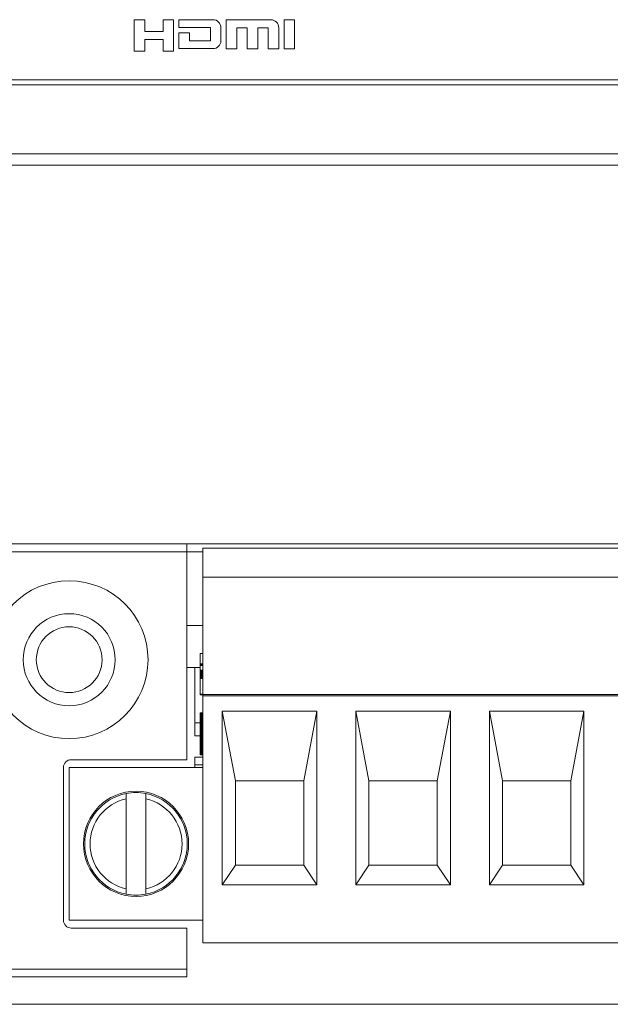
# Model space of a CAD drawing. Header units: millimetres. Extents: x 10908 to 11424, y -3584 to -2973.
# Tile 32 of 50: x 11220 to 11242, y -3548 to -3510. Entities that reach past the tile are written whole.
import ezdxf

# ---------------------------------------------------------------- set-up
doc = ezdxf.new("R2010")
doc.units = ezdxf.units.MM
doc.layers.add('1', color=7, linetype='Continuous', true_color=0xffffff)

msp = doc.modelspace()

# ---------------------------------------------------------------- linework, layer by layer
at = {"layer": '1', "color": 7, "linetype": 'Continuous', "lineweight": 18}
for p, q in [((11224.108, -3510.354), (11224.108, -3511.554)), ((11224.508, -3510.354), (11224.108, -3510.354)), ((11224.508, -3510.804), (11224.508, -3510.354)), ((11225.608, -3510.354), (11225.208, -3510.354)), ((11225.208, -3510.354), (11225.208, -3510.804)), ((11225.608, -3511.554), (11225.608, -3510.354)), ((11227.108, -3510.354), (11225.808, -3510.354)), ((11225.808, -3510.354), (11225.808, -3510.654)), ((11229.308, -3510.358), (11227.608, -3510.358)), ((11227.608, -3510.358), (11227.608, -3511.458)), ((11230.208, -3510.358), (11229.808, -3510.358)), ((11229.808, -3510.358), (11229.808, -3511.458)), ((11230.208, -3511.458), (11230.208, -3510.358)), ((11225.208, -3510.804), (11224.508, -3510.804)), ((11225.808, -3510.654), (11227.008, -3510.654)), ((11226.208, -3510.854), (11225.808, -3510.854)), ((11225.808, -3510.854), (11225.808, -3511.454)), ((11226.208, -3511.154), (11226.208, -3510.854)), ((11227.008, -3510.654), (11227.008, -3511.154)), ((11227.408, -3511.154), (11227.408, -3510.654)), ((11228.008, -3511.458), (11228.008, -3510.658)), ((11228.008, -3510.658), (11228.408, -3510.658)), ((11228.408, -3510.658), (11228.408, -3511.458)), ((11228.808, -3511.458), (11228.808, -3510.658)), ((11228.808, -3510.658), (11229.208, -3510.658)), ((11229.208, -3510.658), (11229.208, -3511.458)), ((11229.608, -3511.458), (11229.608, -3510.658)), ((11224.508, -3511.104), (11225.208, -3511.104)), ((11224.508, -3511.554), (11224.508, -3511.104)), ((11225.208, -3511.104), (11225.208, -3511.554)), ((11227.008, -3511.154), (11226.208, -3511.154)), ((11224.108, -3511.554), (11224.508, -3511.554)), ((11225.208, -3511.554), (11225.608, -3511.554)), ((11225.808, -3511.454), (11227.108, -3511.454)), ((11227.608, -3511.458), (11228.008, -3511.458)), ((11228.408, -3511.458), (11228.808, -3511.458)), ((11229.208, -3511.458), (11229.608, -3511.458)), ((11229.808, -3511.458), (11230.208, -3511.458)), ((11099.338, -3512.634), (11262.474, -3512.634)), ((11099.338, -3512.834), (11262.474, -3512.834)), ((11075.606, -3515.459), (11283.206, -3515.459)), ((11077.008, -3515.884), (11281.804, -3515.884)), ((11226.116, -3530.284), (11217.356, -3530.284)), ((11226.116, -3530.284), (11257.796, -3530.284)), ((11226.116, -3530.284), (11226.116, -3530.584)), ((11226.116, -3530.584), (11216.732, -3530.584)), ((11226.116, -3530.584), (11226.719, -3530.584)), ((11226.116, -3538.484), (11226.116, -3530.584)), ((11226.719, -3530.444), (11226.719, -3531.544)), ((11226.719, -3530.444), (11257.199, -3530.444)), ((11226.719, -3531.544), (11257.199, -3531.544)), ((11226.719, -3531.544), (11226.719, -3536.004)), ((11226.719, -3533.384), (11226.116, -3533.384)), ((11226.619, -3534.846), (11226.619, -3534.444)), ((11226.619, -3534.444), (11226.719, -3534.444)), ((11226.619, -3534.847), (11226.619, -3534.846)), ((11226.619, -3534.846), (11226.719, -3534.846)), ((11226.619, -3534.849), (11226.619, -3534.847)), ((11226.619, -3534.847), (11226.719, -3534.847)), ((11226.619, -3534.853), (11226.619, -3534.849)), ((11226.619, -3534.849), (11226.719, -3534.849)), ((11226.619, -3534.859), (11226.619, -3534.853)), ((11226.619, -3534.853), (11226.719, -3534.853)), ((11226.619, -3534.866), (11226.619, -3534.859)), ((11226.619, -3534.859), (11226.719, -3534.859)), ((11226.619, -3534.875), (11226.619, -3534.866)), ((11226.619, -3534.866), (11226.719, -3534.866)), ((11226.619, -3534.886), (11226.619, -3534.875)), ((11226.619, -3534.875), (11226.719, -3534.875)), ((11226.619, -3534.898), (11226.619, -3534.886)), ((11226.619, -3534.886), (11226.719, -3534.886)), ((11226.619, -3534.907), (11226.619, -3534.898)), ((11226.619, -3534.898), (11226.719, -3534.898)), ((11226.619, -3535.084), (11226.619, -3534.907)), ((11226.619, -3534.907), (11226.719, -3534.907)), ((11226.416, -3534.984), (11226.116, -3534.984)), ((11226.416, -3537.584), (11226.416, -3534.984)), ((11226.619, -3534.984), (11226.416, -3534.984)), ((11226.619, -3535.095), (11226.619, -3535.084)), ((11226.619, -3535.084), (11226.719, -3535.084)), ((11226.619, -3535.112), (11226.619, -3535.095)), ((11226.619, -3535.095), (11226.719, -3535.095)), ((11226.619, -3535.131), (11226.619, -3535.112)), ((11226.619, -3535.112), (11226.719, -3535.112)), ((11226.619, -3535.152), (11226.619, -3535.131)), ((11226.619, -3535.131), (11226.719, -3535.131)), ((11226.619, -3535.175), (11226.619, -3535.152)), ((11226.619, -3535.152), (11226.719, -3535.152)), ((11226.619, -3535.184), (11226.619, -3535.175)), ((11226.619, -3535.175), (11226.719, -3535.175)), ((11226.619, -3535.206), (11226.619, -3535.184)), ((11226.619, -3535.184), (11226.719, -3535.184)), ((11226.619, -3535.229), (11226.619, -3535.206)), ((11226.619, -3535.206), (11226.719, -3535.206)), ((11226.619, -3535.252), (11226.619, -3535.229)), ((11226.619, -3535.229), (11226.719, -3535.229)), ((11226.619, -3535.275), (11226.619, -3535.252)), ((11226.619, -3535.252), (11226.719, -3535.252)), ((11226.619, -3535.299), (11226.619, -3535.275)), ((11226.619, -3535.275), (11226.719, -3535.275)), ((11226.619, -3535.323), (11226.619, -3535.299)), ((11226.619, -3535.299), (11226.719, -3535.299)), ((11226.619, -3535.348), (11226.619, -3535.323)), ((11226.619, -3535.323), (11226.719, -3535.323)), ((11226.619, -3535.373), (11226.619, -3535.348)), ((11226.619, -3535.348), (11226.719, -3535.348)), ((11226.619, -3535.398), (11226.619, -3535.373)), ((11226.619, -3535.373), (11226.719, -3535.373)), ((11226.619, -3535.994), (11226.619, -3535.398)), ((11226.619, -3535.398), (11226.719, -3535.398)), ((11226.619, -3535.995), (11226.619, -3535.994)), ((11226.619, -3535.994), (11226.719, -3535.994)), ((11226.619, -3536.001), (11226.619, -3535.995)), ((11226.619, -3535.995), (11226.719, -3535.995)), ((11226.619, -3536.006), (11226.619, -3536.001)), ((11226.619, -3536.001), (11226.719, -3536.001)), ((11226.619, -3536.011), (11226.619, -3536.006)), ((11226.619, -3536.006), (11226.719, -3536.006)), ((11226.619, -3536.014), (11226.619, -3536.011)), ((11226.619, -3536.011), (11226.719, -3536.011)), ((11226.619, -3536.017), (11226.619, -3536.014)), ((11226.619, -3536.014), (11226.719, -3536.014)), ((11226.619, -3536.019), (11226.619, -3536.017)), ((11226.619, -3536.017), (11226.719, -3536.017)), ((11226.619, -3536.019), (11226.719, -3536.019)), ((11226.619, -3536.02), (11226.719, -3536.02)), ((11257.199, -3536.004), (11226.719, -3536.004)), ((11226.719, -3536.004), (11226.719, -3536.054)), ((11226.719, -3536.054), (11257.199, -3536.054)), ((11226.719, -3536.054), (11226.719, -3545.444)), ((11226.619, -3536.703), (11226.619, -3536.702)), ((11226.619, -3536.702), (11226.719, -3536.702)), ((11226.619, -3536.705), (11226.619, -3536.703)), ((11226.619, -3536.703), (11226.719, -3536.703)), ((11226.619, -3536.708), (11226.619, -3536.705)), ((11226.619, -3536.705), (11226.719, -3536.705)), ((11226.619, -3536.713), (11226.619, -3536.708)), ((11226.619, -3536.708), (11226.719, -3536.708)), ((11226.619, -3536.718), (11226.619, -3536.713)), ((11226.619, -3536.713), (11226.719, -3536.713)), ((11226.619, -3536.722), (11226.619, -3536.718)), ((11226.619, -3536.718), (11226.719, -3536.718)), ((11226.619, -3536.723), (11226.619, -3536.722)), ((11226.619, -3536.722), (11226.719, -3536.722)), ((11226.619, -3536.726), (11226.619, -3536.723)), ((11226.619, -3536.723), (11226.719, -3536.723)), ((11226.619, -3536.73), (11226.619, -3536.726)), ((11226.619, -3536.726), (11226.719, -3536.726)), ((11226.619, -3536.736), (11226.619, -3536.73)), ((11226.619, -3536.73), (11226.719, -3536.73)), ((11226.619, -3536.744), (11226.619, -3536.736)), ((11226.619, -3536.736), (11226.719, -3536.736)), ((11226.619, -3536.753), (11226.619, -3536.744)), ((11226.619, -3536.744), (11226.719, -3536.744)), ((11226.619, -3536.765), (11226.619, -3536.753)), ((11226.619, -3536.753), (11226.719, -3536.753)), ((11226.619, -3536.777), (11226.619, -3536.765)), ((11226.619, -3536.765), (11226.719, -3536.765)), ((11226.619, -3536.792), (11226.619, -3536.777)), ((11226.619, -3536.777), (11226.719, -3536.777)), ((11226.619, -3536.808), (11226.619, -3536.792)), ((11226.619, -3536.792), (11226.719, -3536.792)), ((11227.959, -3539.294), (11227.459, -3536.644)), ((11227.459, -3536.644), (11231.059, -3536.644)), ((11227.459, -3543.244), (11227.459, -3536.644)), ((11230.559, -3539.294), (11231.059, -3536.644)), ((11231.059, -3536.644), (11231.059, -3543.244)), ((11233.039, -3539.294), (11232.539, -3536.644)), ((11232.539, -3543.244), (11232.539, -3536.644)), ((11232.539, -3536.644), (11236.139, -3536.644)), ((11235.639, -3539.294), (11236.139, -3536.644)), ((11236.139, -3536.644), (11236.139, -3543.244)), ((11238.119, -3539.294), (11237.619, -3536.644)), ((11237.619, -3543.244), (11237.619, -3536.644)), ((11237.619, -3536.644), (11241.219, -3536.644)), ((11240.719, -3539.294), (11241.219, -3536.644)), ((11241.219, -3536.644), (11241.219, -3543.244)), ((11226.416, -3537.084), (11226.619, -3537.084)), ((11226.619, -3536.826), (11226.619, -3536.808)), ((11226.619, -3536.808), (11226.719, -3536.808)), ((11226.619, -3536.84), (11226.619, -3536.826)), ((11226.619, -3536.826), (11226.719, -3536.826)), ((11226.619, -3536.863), (11226.619, -3536.84)), ((11226.619, -3536.84), (11226.719, -3536.84)), ((11226.619, -3536.886), (11226.619, -3536.863)), ((11226.619, -3536.863), (11226.719, -3536.863)), ((11226.619, -3536.911), (11226.619, -3536.886)), ((11226.619, -3536.886), (11226.719, -3536.886)), ((11226.619, -3536.936), (11226.619, -3536.911)), ((11226.619, -3536.911), (11226.719, -3536.911)), ((11226.619, -3536.962), (11226.619, -3536.936)), ((11226.619, -3536.936), (11226.719, -3536.936)), ((11226.619, -3536.99), (11226.619, -3536.962)), ((11226.619, -3536.962), (11226.719, -3536.962)), ((11226.619, -3537.018), (11226.619, -3536.99)), ((11226.619, -3536.99), (11226.719, -3536.99)), ((11226.619, -3537.047), (11226.619, -3537.018)), ((11226.619, -3537.018), (11226.719, -3537.018)), ((11226.619, -3537.077), (11226.619, -3537.047)), ((11226.619, -3537.047), (11226.719, -3537.047)), ((11226.619, -3537.108), (11226.619, -3537.077)), ((11226.619, -3537.077), (11226.719, -3537.077)), ((11226.619, -3537.127), (11226.619, -3537.108)), ((11226.619, -3537.108), (11226.719, -3537.108)), ((11226.619, -3537.16), (11226.619, -3537.127)), ((11226.619, -3537.127), (11226.719, -3537.127)), ((11226.619, -3537.191), (11226.619, -3537.16)), ((11226.619, -3537.16), (11226.719, -3537.16)), ((11226.619, -3537.221), (11226.619, -3537.191)), ((11226.619, -3537.191), (11226.719, -3537.191)), ((11226.619, -3537.25), (11226.619, -3537.221)), ((11226.619, -3537.221), (11226.719, -3537.221)), ((11226.619, -3537.277), (11226.619, -3537.25)), ((11226.619, -3537.25), (11226.719, -3537.25)), ((11226.619, -3537.303), (11226.619, -3537.277)), ((11226.619, -3537.277), (11226.719, -3537.277)), ((11226.619, -3537.315), (11226.619, -3537.303)), ((11226.619, -3537.303), (11226.719, -3537.303)), ((11226.619, -3537.337), (11226.619, -3537.315)), ((11226.619, -3537.315), (11226.719, -3537.315)), ((11226.619, -3537.357), (11226.619, -3537.337)), ((11226.619, -3537.337), (11226.719, -3537.337)), ((11226.619, -3537.377), (11226.619, -3537.357)), ((11226.619, -3537.357), (11226.719, -3537.357)), ((11226.619, -3537.394), (11226.619, -3537.377)), ((11226.619, -3537.377), (11226.719, -3537.377)), ((11226.619, -3537.41), (11226.619, -3537.394)), ((11226.619, -3537.394), (11226.719, -3537.394)), ((11226.619, -3537.425), (11226.619, -3537.41)), ((11226.619, -3537.41), (11226.719, -3537.41)), ((11226.619, -3537.438), (11226.619, -3537.425)), ((11226.619, -3537.425), (11226.719, -3537.425)), ((11226.619, -3537.449), (11226.619, -3537.438)), ((11226.619, -3537.438), (11226.719, -3537.438)), ((11226.619, -3537.462), (11226.619, -3537.449)), ((11226.619, -3537.449), (11226.719, -3537.449)), ((11226.619, -3537.477), (11226.619, -3537.462)), ((11226.619, -3537.462), (11226.719, -3537.462)), ((11226.619, -3537.492), (11226.619, -3537.477)), ((11226.619, -3537.477), (11226.719, -3537.477)), ((11226.619, -3537.51), (11226.619, -3537.492)), ((11226.619, -3537.492), (11226.719, -3537.492)), ((11226.619, -3537.528), (11226.619, -3537.51)), ((11226.619, -3537.51), (11226.719, -3537.51)), ((11226.619, -3537.549), (11226.619, -3537.528)), ((11226.619, -3537.528), (11226.719, -3537.528)), ((11226.619, -3537.584), (11226.416, -3537.584)), ((11226.619, -3537.571), (11226.619, -3537.549)), ((11226.619, -3537.549), (11226.719, -3537.549)), ((11226.619, -3537.588), (11226.619, -3537.571)), ((11226.619, -3537.571), (11226.719, -3537.571)), ((11226.619, -3537.613), (11226.619, -3537.588)), ((11226.619, -3537.588), (11226.719, -3537.588)), ((11226.619, -3537.639), (11226.619, -3537.613)), ((11226.619, -3537.613), (11226.719, -3537.613)), ((11226.619, -3537.666), (11226.619, -3537.639)), ((11226.619, -3537.639), (11226.719, -3537.639)), ((11226.619, -3537.694), (11226.619, -3537.666)), ((11226.619, -3537.666), (11226.719, -3537.666)), ((11226.619, -3537.723), (11226.619, -3537.694)), ((11226.619, -3537.694), (11226.719, -3537.694)), ((11226.619, -3537.753), (11226.619, -3537.723)), ((11226.619, -3537.723), (11226.719, -3537.723)), ((11226.619, -3537.785), (11226.619, -3537.753)), ((11226.619, -3537.753), (11226.719, -3537.753)), ((11226.619, -3537.817), (11226.619, -3537.785)), ((11226.619, -3537.785), (11226.719, -3537.785)), ((11226.619, -3537.817), (11226.719, -3537.817)), ((11226.619, -3537.836), (11226.619, -3537.817)), ((11226.619, -3537.868), (11226.619, -3537.836)), ((11226.619, -3537.836), (11226.719, -3537.836)), ((11226.619, -3537.899), (11226.619, -3537.868)), ((11226.619, -3537.868), (11226.719, -3537.868)), ((11226.619, -3537.929), (11226.619, -3537.899)), ((11226.619, -3537.899), (11226.719, -3537.899)), ((11226.619, -3537.958), (11226.619, -3537.929)), ((11226.619, -3537.929), (11226.719, -3537.929)), ((11226.619, -3537.987), (11226.619, -3537.958)), ((11226.619, -3537.958), (11226.719, -3537.958)), ((11226.619, -3538.014), (11226.619, -3537.987)), ((11226.619, -3537.987), (11226.719, -3537.987)), ((11226.619, -3538.041), (11226.619, -3538.014)), ((11226.619, -3538.014), (11226.719, -3538.014)), ((11226.619, -3538.067), (11226.619, -3538.041)), ((11226.619, -3538.041), (11226.719, -3538.041)), ((11226.619, -3538.093), (11226.619, -3538.067)), ((11226.619, -3538.067), (11226.719, -3538.067)), ((11226.619, -3538.117), (11226.619, -3538.093)), ((11226.619, -3538.093), (11226.719, -3538.093)), ((11226.619, -3538.141), (11226.619, -3538.117)), ((11226.619, -3538.117), (11226.719, -3538.117)), ((11226.619, -3538.163), (11226.619, -3538.141)), ((11226.619, -3538.141), (11226.719, -3538.141)), ((11226.619, -3538.17), (11226.619, -3538.163)), ((11226.619, -3538.163), (11226.719, -3538.163)), ((11226.619, -3538.189), (11226.619, -3538.17)), ((11226.619, -3538.17), (11226.719, -3538.17)), ((11226.619, -3538.207), (11226.619, -3538.189)), ((11226.619, -3538.189), (11226.719, -3538.189)), ((11226.619, -3538.224), (11226.619, -3538.207)), ((11226.619, -3538.207), (11226.719, -3538.207)), ((11226.619, -3538.239), (11226.619, -3538.224)), ((11226.619, -3538.224), (11226.719, -3538.224)), ((11226.619, -3538.252), (11226.619, -3538.239)), ((11226.619, -3538.239), (11226.719, -3538.239)), ((11226.619, -3538.264), (11226.619, -3538.252)), ((11226.619, -3538.252), (11226.719, -3538.252)), ((11226.619, -3538.275), (11226.619, -3538.264)), ((11226.619, -3538.264), (11226.719, -3538.264)), ((11226.619, -3538.284), (11226.619, -3538.275)), ((11226.619, -3538.275), (11226.719, -3538.275)), ((11226.619, -3538.291), (11226.619, -3538.284)), ((11226.619, -3538.284), (11226.719, -3538.284)), ((11226.619, -3538.297), (11226.619, -3538.291)), ((11226.619, -3538.291), (11226.719, -3538.291)), ((11226.116, -3538.484), (11221.716, -3538.484)), ((11226.416, -3538.784), (11226.416, -3538.384)), ((11226.416, -3538.384), (11226.719, -3538.384)), ((11226.619, -3538.301), (11226.619, -3538.297)), ((11226.619, -3538.297), (11226.719, -3538.297)), ((11226.619, -3538.304), (11226.619, -3538.301)), ((11226.619, -3538.301), (11226.719, -3538.301)), ((11226.619, -3538.305), (11226.619, -3538.304)), ((11226.619, -3538.304), (11226.719, -3538.304)), ((11226.619, -3538.305), (11226.619, -3538.305)), ((11226.619, -3538.305), (11226.719, -3538.305)), ((11226.619, -3538.305), (11226.719, -3538.305)), ((11221.416, -3544.584), (11221.416, -3538.784)), ((11226.719, -3538.784), (11221.639, -3538.784)), ((11221.639, -3544.584), (11221.639, -3538.784)), ((11226.416, -3538.684), (11226.719, -3538.684)), ((11227.959, -3539.294), (11230.559, -3539.294)), ((11227.959, -3542.494), (11227.959, -3539.294)), ((11230.559, -3539.294), (11230.559, -3542.494)), ((11233.039, -3542.494), (11233.039, -3539.294)), ((11233.039, -3539.294), (11235.639, -3539.294)), ((11235.639, -3539.294), (11235.639, -3542.494)), ((11238.119, -3539.294), (11240.719, -3539.294)), ((11238.119, -3542.494), (11238.119, -3539.294)), ((11240.719, -3539.294), (11240.719, -3542.494)), ((11223.804, -3539.975), (11223.804, -3543.394)), ((11224.554, -3539.975), (11224.554, -3543.394)), ((11227.959, -3542.494), (11227.459, -3543.244)), ((11230.559, -3542.494), (11227.959, -3542.494)), ((11230.559, -3542.494), (11231.059, -3543.244)), ((11233.039, -3542.494), (11232.539, -3543.244)), ((11235.639, -3542.494), (11233.039, -3542.494)), ((11235.639, -3542.494), (11236.139, -3543.244)), ((11238.119, -3542.494), (11237.619, -3543.244)), ((11240.719, -3542.494), (11238.119, -3542.494)), ((11240.719, -3542.494), (11241.219, -3543.244)), ((11231.059, -3543.244), (11227.459, -3543.244)), ((11236.139, -3543.244), (11232.539, -3543.244)), ((11241.219, -3543.244), (11237.619, -3543.244)), ((11226.719, -3544.584), (11221.639, -3544.584)), ((11226.116, -3544.884), (11221.716, -3544.884)), ((11226.116, -3546.444), (11226.116, -3544.884)), ((11257.199, -3545.444), (11226.719, -3545.444)), ((11226.116, -3546.444), (11216.556, -3546.444)), ((11226.116, -3546.744), (11226.116, -3546.444)), ((11226.116, -3546.744), (11216.556, -3546.744)), ((11266.556, -3547.784), (11217.356, -3547.784))]:
    msp.add_line(p, q, dxfattribs=at)
for centre, radius in [((11221.636, -3534.684), 3), ((11221.636, -3534.684), 1.75), ((11221.636, -3534.684), 1.25), ((11224.179, -3541.684), 2)]:
    msp.add_circle(centre, radius, dxfattribs=at)
for centre, radius, start, end in [((11227.108, -3510.654), 0.3, 0, 90), ((11229.308, -3510.658), 0.3, 0, 90), ((11227.108, -3511.154), 0.3, 270, 0), ((11221.716, -3538.784), 0.3, 90, 180), ((11224.179, -3541.684), 1.95, 101.0875, 180), ((11224.179, -3541.684), 1.95, 78.9125, 101.0875), ((11224.179, -3541.684), 1.95, 360, 78.9125), ((11224.179, -3541.684), 1.75, 102.3736, 257.6264), ((11224.179, -3541.684), 1.75, 282.3736, 77.6264), ((11224.179, -3541.684), 1.95, 180, 258.9125), ((11224.179, -3541.684), 1.95, 281.0875, 360), ((11224.179, -3541.684), 1.95, 258.9125, 281.0875), ((11221.716, -3544.584), 0.3, 180, 270)]:
    msp.add_arc(centre, radius, start, end, dxfattribs=at)
msp.add_open_spline([(11226.619, -3536.02), (11226.619, -3536.02), (11226.619, -3536.02), (11226.619, -3536.019), (11226.619, -3536.019), (11226.619, -3536.019)], degree=3, knots=[0, 0, 0, 0, 0.24455, 0.24455, 1, 1, 1, 1], dxfattribs=at)
for points in [[(11223.804, -3539.975), (11223.804, -3539.962), (11223.804, -3539.935), (11223.804, -3539.897), (11223.804, -3539.861), (11223.804, -3539.83), (11223.804, -3539.804), (11223.804, -3539.785), (11223.804, -3539.773), (11223.804, -3539.771), (11223.804, -3539.771)], [(11224.554, -3539.771), (11224.554, -3539.771), (11224.554, -3539.773), (11224.554, -3539.785), (11224.554, -3539.805), (11224.554, -3539.83), (11224.554, -3539.861), (11224.554, -3539.897), (11224.554, -3539.935), (11224.554, -3539.962), (11224.554, -3539.975)], [(11223.804, -3543.598), (11223.804, -3543.598), (11223.804, -3543.595), (11223.804, -3543.584), (11223.804, -3543.564), (11223.804, -3543.539), (11223.804, -3543.507), (11223.804, -3543.472), (11223.804, -3543.434), (11223.804, -3543.407), (11223.804, -3543.394)], [(11224.554, -3543.394), (11224.554, -3543.407), (11224.554, -3543.434), (11224.554, -3543.472), (11224.554, -3543.508), (11224.554, -3543.539), (11224.554, -3543.564), (11224.554, -3543.584), (11224.554, -3543.595), (11224.554, -3543.598), (11224.554, -3543.598)]]:
    msp.add_open_spline(points, degree=3, dxfattribs=at)

doc.saveas('drawing.dxf')
